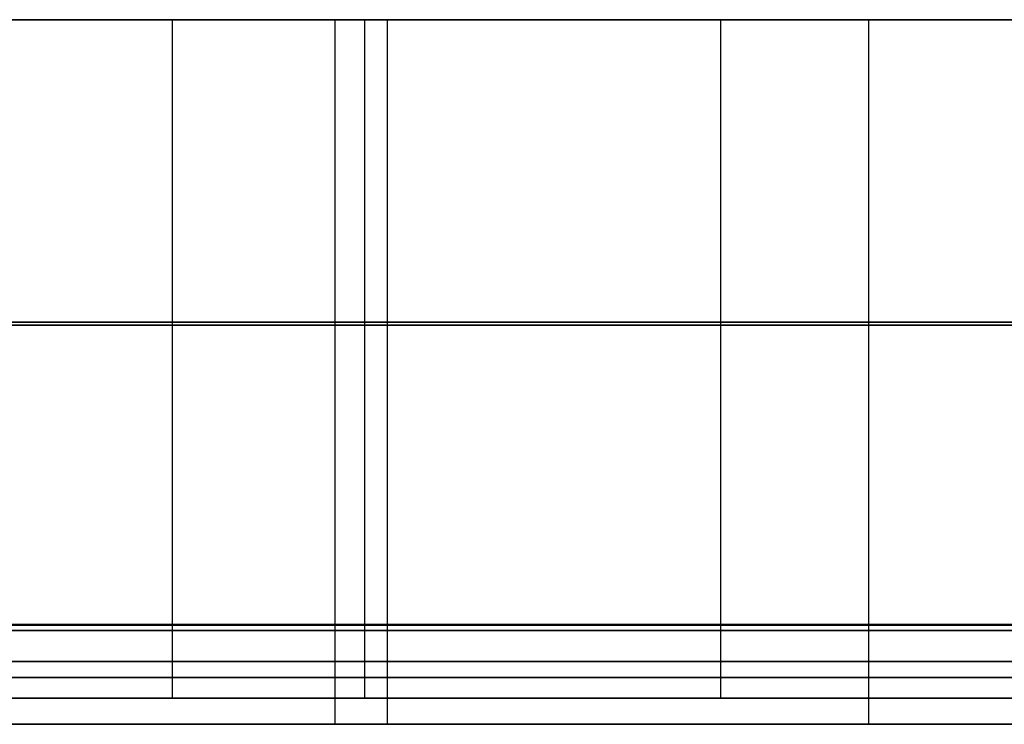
# Model space of a CAD drawing. Header units: millimetres. Extents: x 14566 to 15601, y -4 to 41.
# Tile 12 of 52: x 14795 to 14837, y -4 to 26. Entities that reach past the tile are written whole.
import ezdxf

# ---------------------------------------------------------------- set-up
doc = ezdxf.new("R2010")
doc.units = ezdxf.units.MM
doc.layers.add('Pond Mirror Ferm Living', color=7, linetype='Continuous', true_color=0x000000)

msp = doc.modelspace()

# ---------------------------------------------------------------- linework, layer by layer
at = {"layer": 'Pond Mirror Ferm Living'}
for p, q in [((15590.257, 25.764, 3398.008), (14586.449, 25.764, 3112.755)), ((14782.234, 25.776, 3677.832), (14796.155, 25.776, 3689.122)), ((14796.155, 25.764, 3689.122), (14782.234, 25.764, 3677.832)), ((14797.024, 25.776, 2814.124), (14786.066, 25.776, 2821.511)), ((14786.066, 25.764, 2821.511), (14797.024, 25.764, 2814.124)), ((14789.794, 25.776, 2813.871), (14801.203, 25.776, 2806.387)), ((14809.413, 25.776, 3704.581), (14794.709, 25.776, 3693.348)), ((14796.155, 25.776, 3689.122), (14810.37, 25.776, 3700.038)), ((14810.37, 25.764, 3700.038), (14796.155, 25.764, 3689.122)), ((14808.142, 25.776, 2806.98), (14797.024, 25.776, 2814.124)), ((14797.024, 25.764, 2814.124), (14808.142, 25.764, 2806.98)), ((14801.203, 25.776, 2806.387), (14812.815, 25.776, 2799.133)), ((14801.203, 25.776, 2806.387), (14801.204, 0.011, 2806.387)), ((14819.445, 25.776, 2800.053), (14808.142, 25.776, 2806.98)), ((14808.142, 25.776, 2806.98), (14808.142, 0.011, 2806.98)), ((14808.142, 25.764, 2806.98), (14819.445, 25.764, 2800.053)), ((14808.142, 25.764, 2806.98), (14808.142, -0.236, 2806.98)), ((14824.23, 25.775, 3715.278), (14809.413, 25.776, 3704.581)), ((14809.413, 25.776, 3704.581), (14809.413, 0.011, 3704.581)), ((14810.37, 25.776, 3700.038), (14821.315, 25.776, 3708.045)), ((14810.37, 25.776, 3700.038), (14810.37, 0.011, 3700.038)), ((14821.315, 25.764, 3708.045), (14810.37, 25.764, 3700.038)), ((14810.37, 25.764, 3700.038), (14810.37, -0.236, 3700.038)), ((14812.815, 25.776, 2799.133), (14824.581, 25.775, 2792.131)), ((14830.89, 25.775, 2793.362), (14819.445, 25.776, 2800.053)), ((14819.445, 25.764, 2800.053), (14830.89, 25.764, 2793.362)), ((14821.315, 25.776, 3708.045), (14832.419, 25.775, 3715.83)), ((14832.419, 25.764, 3715.83), (14821.315, 25.764, 3708.045)), ((14839.33, 25.775, 3725.57), (14824.23, 25.775, 3715.278)), ((14824.581, 25.775, 2792.131), (14836.493, 25.775, 2785.376)), ((14824.581, 25.775, 2792.131), (14824.582, 0.011, 2792.131)), ((14842.466, 25.775, 2786.905), (14830.89, 25.775, 2793.362)), ((14830.89, 25.775, 2793.362), (14830.89, 0.011, 2793.362)), ((14830.89, 25.764, 2793.362), (14842.466, 25.764, 2786.905)), ((14830.89, 25.764, 2793.362), (14830.89, -0.236, 2793.362)), ((14832.419, 25.775, 3715.83), (14843.679, 25.775, 3723.388)), ((14843.679, 25.764, 3723.388), (14832.419, 25.764, 3715.83)), ((14836.493, 25.775, 2785.376), (14848.542, 25.775, 2778.868)), ((14794.709, 12.893, 3693.348), (14780.316, 12.894, 3681.719)), ((14796.155, 12.893, 3689.122), (14782.234, 12.894, 3677.832)), ((14796.155, 12.764, 3689.122), (14782.234, 12.764, 3677.832)), ((14786.066, 12.894, 2821.511), (14797.024, 12.893, 2814.124)), ((14786.066, 12.764, 2821.511), (14797.024, 12.764, 2814.124)), ((14789.794, 12.894, 2813.871), (14801.203, 12.893, 2806.387)), ((14809.413, 12.893, 3704.581), (14794.709, 12.893, 3693.348)), ((14810.37, 12.893, 3700.038), (14796.155, 12.893, 3689.122)), ((14810.37, 12.764, 3700.038), (14796.155, 12.764, 3689.122)), ((14797.024, 12.893, 2814.124), (14808.142, 12.893, 2806.98)), ((14797.024, 12.764, 2814.124), (14808.142, 12.764, 2806.98)), ((14801.203, 12.893, 2806.387), (14812.816, 12.893, 2799.133)), ((14808.142, 12.893, 2806.98), (14819.445, 12.893, 2800.053)), ((14808.142, 12.764, 2806.98), (14819.445, 12.764, 2800.053)), ((14824.23, 12.893, 3715.278), (14809.413, 12.893, 3704.581)), ((14821.315, 12.893, 3708.045), (14810.37, 12.893, 3700.038)), ((14821.315, 12.764, 3708.045), (14810.37, 12.764, 3700.038)), ((14812.816, 12.893, 2799.133), (14824.582, 12.893, 2792.131)), ((14819.445, 12.893, 2800.053), (14830.89, 12.893, 2793.362)), ((14819.445, 12.764, 2800.053), (14830.89, 12.764, 2793.362)), ((14832.419, 12.893, 3715.83), (14821.315, 12.893, 3708.045)), ((14832.419, 12.764, 3715.83), (14821.315, 12.764, 3708.045)), ((14839.331, 12.893, 3725.57), (14824.23, 12.893, 3715.278)), ((14824.582, 12.893, 2792.131), (14836.494, 12.893, 2785.376)), ((14830.89, 12.893, 2793.362), (14842.466, 12.893, 2786.905)), ((14830.89, 12.764, 2793.362), (14842.466, 12.764, 2786.905)), ((14843.679, 12.893, 3723.388), (14832.419, 12.893, 3715.83)), ((14843.679, 12.764, 3723.388), (14832.419, 12.764, 3715.83)), ((14836.494, 12.893, 2785.376), (14848.542, 12.893, 2778.868)), ((15597.088, 0, 3327.266), (14576.69, 0, 3327.266)), ((14794.709, 0.011, 3693.348), (14780.316, 0.011, 3681.719)), ((14782.234, 0.011, 3677.832), (14796.155, 0.011, 3689.122)), ((14797.024, 0.011, 2814.124), (14786.066, 0.011, 2821.511)), ((14789.794, 0.011, 2813.871), (14801.204, 0.011, 2806.387)), ((14809.413, 0.011, 3704.581), (14794.709, 0.011, 3693.348)), ((14796.155, 0.011, 3689.122), (14810.37, 0.011, 3700.038)), ((14808.142, 0.011, 2806.98), (14797.024, 0.011, 2814.124)), ((14801.204, 0.011, 2806.387), (14812.816, 0.011, 2799.133)), ((14819.445, 0.011, 2800.053), (14808.142, 0.011, 2806.98)), ((14824.23, 0.011, 3715.278), (14809.413, 0.011, 3704.581)), ((14810.37, 0.011, 3700.038), (14821.315, 0.011, 3708.045)), ((14812.816, 0.011, 2799.133), (14824.582, 0.011, 2792.131)), ((14830.89, 0.011, 2793.362), (14819.445, 0.011, 2800.053)), ((14821.315, 0.011, 3708.045), (14832.42, 0.011, 3715.83)), ((14839.331, 0.01, 3725.57), (14824.23, 0.011, 3715.278)), ((14824.582, 0.011, 2792.131), (14836.494, 0.01, 2785.376)), ((14842.467, 0.01, 2786.905), (14830.89, 0.011, 2793.362)), ((14832.42, 0.011, 3715.83), (14843.679, 0.01, 3723.388)), ((14836.494, 0.01, 2785.376), (14848.542, 0.01, 2778.868)), ((15590.257, -0.236, 3398.008), (14586.449, -0.236, 3112.755)), ((15590.257, -0.236, 3398.008), (14586.449, -0.236, 3112.755)), ((14794.709, -0.011, 3693.348), (14780.316, -0.011, 3681.719)), ((14782.234, -0.011, 3677.832), (14796.155, -0.011, 3689.122)), ((14796.155, -0.236, 3689.122), (14782.234, -0.236, 3677.832)), ((14796.155, -0.236, 3689.122), (14782.234, -0.236, 3677.832)), ((14797.024, -0.011, 2814.124), (14786.066, -0.011, 2821.511)), ((14786.066, -0.236, 2821.511), (14797.024, -0.236, 2814.124)), ((14786.066, -0.236, 2821.511), (14797.024, -0.236, 2814.124)), ((14789.794, -0.011, 2813.871), (14801.204, -0.011, 2806.387)), ((14809.413, -0.01, 3704.581), (14794.709, -0.011, 3693.348)), ((14796.155, -0.011, 3689.122), (14810.37, -0.01, 3700.038)), ((14810.37, -0.236, 3700.038), (14796.155, -0.236, 3689.122)), ((14810.37, -0.236, 3700.038), (14796.155, -0.236, 3689.122)), ((14808.142, -0.01, 2806.98), (14797.024, -0.011, 2814.124)), ((14797.024, -0.236, 2814.124), (14808.142, -0.236, 2806.98)), ((14797.024, -0.236, 2814.124), (14808.142, -0.236, 2806.98)), ((14801.204, -0.011, 2806.387), (14812.816, -0.01, 2799.133)), ((14801.204, -0.011, 2806.387), (14801.204, -3.123, 2806.387)), ((14819.445, -0.01, 2800.053), (14808.142, -0.01, 2806.98)), ((14808.142, -0.01, 2806.98), (14808.142, -3.123, 2806.98)), ((14808.142, -0.236, 2806.98), (14819.445, -0.236, 2800.053)), ((14808.142, -0.236, 2806.98), (14808.142, -4.236, 2806.98)), ((14808.142, -0.236, 2806.98), (14819.445, -0.236, 2800.053)), ((14824.23, -0.01, 3715.278), (14809.413, -0.01, 3704.581)), ((14809.413, -0.01, 3704.581), (14809.413, -3.123, 3704.581)), ((14810.37, -0.01, 3700.038), (14821.315, -0.01, 3708.045)), ((14810.37, -0.01, 3700.038), (14810.371, -3.123, 3700.038)), ((14821.315, -0.236, 3708.045), (14810.37, -0.236, 3700.038)), ((14810.37, -0.236, 3700.038), (14810.37, -4.236, 3700.038)), ((14821.315, -0.236, 3708.045), (14810.37, -0.236, 3700.038)), ((14812.816, -0.01, 2799.133), (14824.582, -0.01, 2792.131)), ((14830.89, -0.01, 2793.362), (14819.445, -0.01, 2800.053)), ((14819.445, -0.236, 2800.053), (14830.89, -0.236, 2793.362)), ((14819.445, -0.236, 2800.053), (14830.89, -0.236, 2793.362)), ((14821.315, -0.01, 3708.045), (14832.42, -0.01, 3715.83)), ((14832.419, -0.236, 3715.83), (14821.315, -0.236, 3708.045)), ((14832.419, -0.236, 3715.83), (14821.315, -0.236, 3708.045)), ((14839.331, -0.01, 3725.57), (14824.23, -0.01, 3715.278)), ((14824.582, -0.01, 2792.131), (14836.494, -0.01, 2785.376)), ((14824.582, -0.01, 2792.131), (14824.582, -3.123, 2792.131)), ((14842.467, -0.01, 2786.905), (14830.89, -0.01, 2793.362)), ((14830.89, -0.01, 2793.362), (14830.89, -3.123, 2793.362)), ((14830.89, -0.236, 2793.362), (14842.466, -0.236, 2786.905)), ((14830.89, -0.236, 2793.362), (14830.89, -4.236, 2793.362)), ((14830.89, -0.236, 2793.362), (14842.466, -0.236, 2786.905)), ((14843.679, -0.236, 3723.388), (14832.419, -0.236, 3715.83)), ((14843.679, -0.236, 3723.388), (14832.419, -0.236, 3715.83)), ((14832.42, -0.01, 3715.83), (14843.679, -0.01, 3723.388)), ((14836.494, -0.01, 2785.376), (14848.542, -0.01, 2778.868)), ((14794.709, -1.567, 3693.348), (14780.316, -1.567, 3681.719)), ((14796.155, -1.567, 3689.122), (14782.234, -1.567, 3677.832)), ((14786.066, -1.567, 2821.511), (14797.024, -1.567, 2814.124)), ((14789.794, -1.567, 2813.871), (14801.204, -1.567, 2806.387)), ((14809.413, -1.567, 3704.581), (14794.709, -1.567, 3693.348)), ((14810.37, -1.567, 3700.038), (14796.155, -1.567, 3689.122)), ((14797.024, -1.567, 2814.124), (14808.142, -1.567, 2806.98)), ((14801.204, -1.567, 2806.387), (14812.816, -1.567, 2799.133)), ((14808.142, -1.567, 2806.98), (14819.445, -1.567, 2800.053)), ((14824.23, -1.566, 3715.278), (14809.413, -1.567, 3704.581)), ((14821.315, -1.567, 3708.045), (14810.37, -1.567, 3700.038)), ((14812.816, -1.567, 2799.133), (14824.582, -1.566, 2792.131)), ((14819.445, -1.567, 2800.053), (14830.89, -1.566, 2793.362)), ((14832.42, -1.566, 3715.83), (14821.315, -1.567, 3708.045)), ((14839.331, -1.566, 3725.57), (14824.23, -1.566, 3715.278)), ((14824.582, -1.566, 2792.131), (14836.494, -1.566, 2785.376)), ((14830.89, -1.566, 2793.362), (14842.467, -1.566, 2786.905)), ((14843.679, -1.566, 3723.388), (14832.42, -1.566, 3715.83)), ((14836.494, -1.566, 2785.376), (14848.542, -1.566, 2778.868)), ((14796.155, -2.236, 3689.122), (14782.234, -2.236, 3677.832)), ((14786.066, -2.236, 2821.511), (14797.024, -2.236, 2814.124)), ((14810.37, -2.236, 3700.038), (14796.155, -2.236, 3689.122)), ((14797.024, -2.236, 2814.124), (14808.142, -2.236, 2806.98)), ((14808.142, -2.236, 2806.98), (14819.445, -2.236, 2800.053)), ((14821.315, -2.236, 3708.045), (14810.37, -2.236, 3700.038)), ((14819.445, -2.236, 2800.053), (14830.89, -2.236, 2793.362)), ((14832.419, -2.236, 3715.83), (14821.315, -2.236, 3708.045)), ((14830.89, -2.236, 2793.362), (14842.466, -2.236, 2786.905)), ((14843.679, -2.236, 3723.388), (14832.419, -2.236, 3715.83)), ((14794.709, -3.123, 3693.348), (14780.316, -3.123, 3681.719)), ((14782.234, -3.123, 3677.832), (14796.155, -3.123, 3689.122)), ((14797.024, -3.123, 2814.124), (14786.066, -3.123, 2821.511)), ((14789.794, -3.123, 2813.871), (14801.204, -3.123, 2806.387)), ((14809.413, -3.123, 3704.581), (14794.709, -3.123, 3693.348)), ((14796.155, -3.123, 3689.122), (14810.371, -3.123, 3700.038)), ((14808.142, -3.123, 2806.98), (14797.024, -3.123, 2814.124)), ((14801.204, -3.123, 2806.387), (14812.816, -3.123, 2799.133)), ((14819.445, -3.123, 2800.053), (14808.142, -3.123, 2806.98)), ((14824.23, -3.123, 3715.278), (14809.413, -3.123, 3704.581)), ((14810.371, -3.123, 3700.038), (14821.316, -3.123, 3708.045)), ((14812.816, -3.123, 2799.133), (14824.582, -3.123, 2792.131)), ((14830.89, -3.123, 2793.362), (14819.445, -3.123, 2800.053)), ((14821.316, -3.123, 3708.045), (14832.42, -3.123, 3715.83)), ((14839.331, -3.123, 3725.57), (14824.23, -3.123, 3715.278)), ((14824.582, -3.123, 2792.131), (14836.494, -3.123, 2785.376)), ((14842.467, -3.122, 2786.905), (14830.89, -3.123, 2793.362)), ((14832.42, -3.123, 3715.83), (14843.679, -3.122, 3723.388)), ((14836.494, -3.123, 2785.376), (14848.542, -3.122, 2778.868)), ((15590.257, -4.236, 3398.008), (14586.449, -4.236, 3112.755)), ((14796.155, -4.236, 3689.122), (14782.234, -4.236, 3677.832)), ((14786.066, -4.236, 2821.511), (14797.024, -4.236, 2814.124)), ((14810.37, -4.236, 3700.038), (14796.155, -4.236, 3689.122)), ((14797.024, -4.236, 2814.124), (14808.142, -4.236, 2806.98)), ((14808.142, -4.236, 2806.98), (14819.445, -4.236, 2800.053)), ((14821.315, -4.236, 3708.045), (14810.37, -4.236, 3700.038)), ((14819.445, -4.236, 2800.053), (14830.89, -4.236, 2793.362)), ((14832.419, -4.236, 3715.83), (14821.315, -4.236, 3708.045)), ((14830.89, -4.236, 2793.362), (14842.466, -4.236, 2786.905)), ((14843.679, -4.236, 3723.388), (14832.419, -4.236, 3715.83))]:
    msp.add_line(p, q, dxfattribs=at)

doc.saveas('drawing.dxf')
